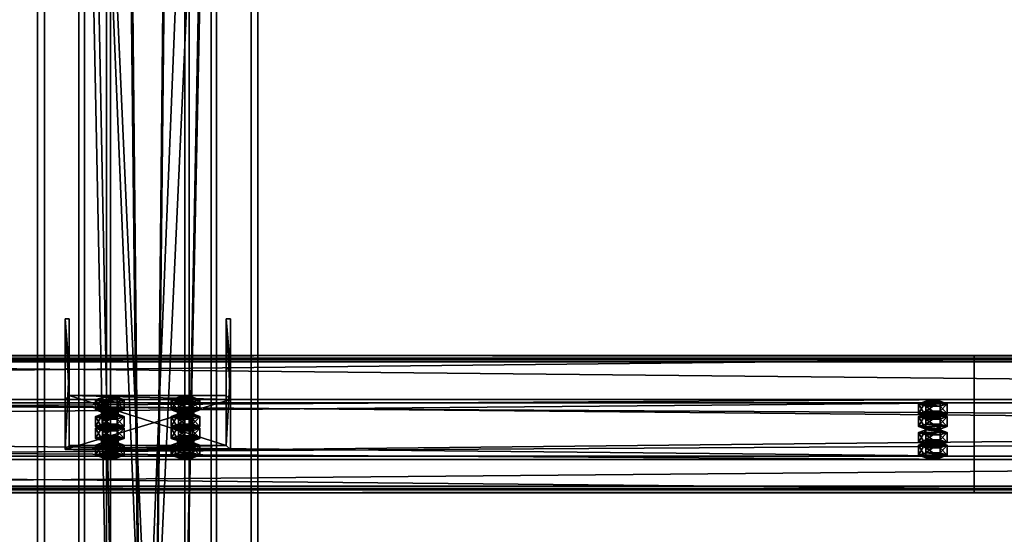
# Model space of a CAD drawing. Header units: millimetres. Extents: x -333 to 67333, y -930 to 39730.
# Tile 98 of 256: x 11007 to 11722, y 5491 to 5865. Entities that reach past the tile are written whole.
import ezdxf

# ---------------------------------------------------------------- set-up
doc = ezdxf.new("R2010")
doc.units = ezdxf.units.MM
for name, color, linetype in [('13', 7, 'Continuous'), ('5', 7, 'Continuous'), ('6', 7, 'Continuous'), ('7', 7, 'Continuous'), ('8', 7, 'Continuous'), ('95', 7, 'Continuous')]:
    doc.layers.add(name, color=color, linetype=linetype)

msp = doc.modelspace()

# ---------------------------------------------------------------- meshes
at = {"layer": '13', "color": 30}
mesh = msp.add_polyface(dxfattribs=at)
corners = [(11700.01, 5617.73, 4626.35), (11700.01, 5545.34, 4610.96), (4900.01, 5545.34, 4610.96), (4900.01, 5617.73, 4626.35), (11700.01, 5586.51, 4417.29), (4900.01, 5586.51, 4417.29), (11700.01, 5525.86, 4404.4), (4900.01, 5525.86, 4404.4), (11700.01, 5523.16, 4417.12), (4900.01, 5523.16, 4417.12), (11700.01, 5521.21, 4416.7), (4900.01, 5521.21, 4416.7), (11700.01, 5524.32, 4402.03), (4900.01, 5524.32, 4402.03), (11700.01, 5588.88, 4415.75), (4900.01, 5588.88, 4415.75), (11700.01, 5547.72, 4609.42), (4900.01, 5547.72, 4609.42), (11700.01, 5616.19, 4623.98), (4900.01, 5616.19, 4623.98), (11700.01, 5618.89, 4611.26), (4900.01, 5618.89, 4611.26), (11700.01, 5620.85, 4611.68), (4900.01, 5620.85, 4611.68)]
mesh.append_faces([[corners[k] for k in face] for face in [(0, 2, 3, 3), (1, 5, 2, 2), (4, 7, 5, 5), (6, 9, 7, 7), (8, 11, 9, 9), (10, 13, 11, 11), (12, 15, 13, 13), (14, 17, 15, 15), (16, 19, 17, 17), (18, 21, 19, 19), (20, 23, 21, 21), (22, 3, 23, 23), (8, 12, 10, 10), (20, 0, 22, 22), (11, 7, 9, 9)]], dxfattribs={"vtx0": -1, "color": 30})
mesh.append_faces([[corners[k] for k in face] for face in [(12, 6, 14, 14), (14, 1, 16, 16), (16, 0, 18, 18), (18, 0, 20, 20), (3, 19, 23, 23), (19, 2, 17, 17), (17, 2, 15, 15), (15, 5, 13, 13)]], dxfattribs={"vtx0": -1, "vtx1": -1, "color": 30})
mesh.append_faces([[corners[k] for k in face] for face in [(12, 8, 6, 6), (14, 6, 4, 4), (14, 4, 1, 1), (16, 1, 0, 0), (7, 11, 13, 13), (19, 3, 2, 2), (15, 2, 5, 5), (13, 5, 7, 7)]], dxfattribs={"vtx0": -1, "vtx2": -1, "vtx3": -1, "color": 30})
mesh.append_faces([[corners[k] for k in face] for face in [(21, 23, 19, 19)]], dxfattribs={"vtx1": -1, "color": 30})
mesh.append_faces([[corners[k] for k in face] for face in [(0, 1, 2, 2), (1, 4, 5, 5), (4, 6, 7, 7), (6, 8, 9, 9), (8, 10, 11, 11), (10, 12, 13, 13), (12, 14, 15, 15), (14, 16, 17, 17), (16, 18, 19, 19), (18, 20, 21, 21), (20, 22, 23, 23), (22, 0, 3, 3)]], dxfattribs={"vtx2": -1, "vtx3": -1, "color": 30})
mesh = msp.add_polyface(dxfattribs=at)
corners = [(17300.01, 5617.73, 4626.35), (17300.01, 5545.34, 4610.96), (10500.01, 5545.34, 4610.96), (10500.01, 5617.73, 4626.35), (17300.01, 5586.51, 4417.29), (10500.01, 5586.51, 4417.29), (17300.01, 5525.86, 4404.4), (10500.01, 5525.86, 4404.4), (17300.01, 5523.16, 4417.12), (10500.01, 5523.16, 4417.12), (17300.01, 5521.21, 4416.7), (10500.01, 5521.21, 4416.7), (17300.01, 5524.32, 4402.03), (10500.01, 5524.32, 4402.03), (17300.01, 5588.88, 4415.75), (10500.01, 5588.88, 4415.75), (17300.01, 5547.72, 4609.42), (10500.01, 5547.72, 4609.42), (17300.01, 5616.19, 4623.98), (10500.01, 5616.19, 4623.98), (17300.01, 5618.89, 4611.26), (10500.01, 5618.89, 4611.26), (17300.01, 5620.85, 4611.68), (10500.01, 5620.85, 4611.68)]
mesh.append_faces([[corners[k] for k in face] for face in [(0, 2, 3, 3), (1, 5, 2, 2), (4, 7, 5, 5), (6, 9, 7, 7), (8, 11, 9, 9), (10, 13, 11, 11), (12, 15, 13, 13), (14, 17, 15, 15), (16, 19, 17, 17), (18, 21, 19, 19), (20, 23, 21, 21), (22, 3, 23, 23), (8, 12, 10, 10), (20, 0, 22, 22), (11, 7, 9, 9)]], dxfattribs={"vtx0": -1, "color": 30})
mesh.append_faces([[corners[k] for k in face] for face in [(12, 6, 14, 14), (14, 1, 16, 16), (16, 0, 18, 18), (18, 0, 20, 20), (3, 19, 23, 23), (19, 2, 17, 17), (17, 2, 15, 15), (15, 5, 13, 13)]], dxfattribs={"vtx0": -1, "vtx1": -1, "color": 30})
mesh.append_faces([[corners[k] for k in face] for face in [(12, 8, 6, 6), (14, 6, 4, 4), (14, 4, 1, 1), (16, 1, 0, 0), (7, 11, 13, 13), (19, 3, 2, 2), (15, 2, 5, 5), (13, 5, 7, 7)]], dxfattribs={"vtx0": -1, "vtx2": -1, "vtx3": -1, "color": 30})
mesh.append_faces([[corners[k] for k in face] for face in [(21, 23, 19, 19)]], dxfattribs={"vtx1": -1, "color": 30})
mesh.append_faces([[corners[k] for k in face] for face in [(0, 1, 2, 2), (1, 4, 5, 5), (4, 6, 7, 7), (6, 8, 9, 9), (8, 10, 11, 11), (10, 12, 13, 13), (12, 14, 15, 15), (14, 16, 17, 17), (16, 18, 19, 19), (18, 20, 21, 21), (20, 22, 23, 23), (22, 0, 3, 3)]], dxfattribs={"vtx2": -1, "vtx3": -1, "color": 30})
at = {"layer": '5', "color": 131}
mesh = msp.add_polyface(dxfattribs=at)
corners = [(11146, 185.3, 2984), (11054, 185.3, 2984), (11054, 9385, 2984), (11146, 9385, 2984), (11054, 185.3, 3076), (11054, 9385, 3076), (11146, 185.3, 3076), (11146, 9385, 3076), (11150, 185.3, 2980), (11150, 185.3, 3080), (11150, 9385, 3080), (11150, 9385, 2980), (11050, 185.3, 3080), (11050, 9385, 3080), (11050, 185.3, 2980), (11050, 9385, 2980)]
mesh.append_faces([[corners[k] for k in face] for face in [(0, 2, 3, 3), (1, 5, 2, 2), (4, 7, 5, 5), (6, 3, 7, 7), (8, 10, 11, 11), (9, 13, 10, 10), (12, 15, 13, 13), (14, 11, 15, 15)]], dxfattribs={"vtx0": -1, "color": 131})
mesh.append_faces([[corners[k] for k in face] for face in [(9, 6, 12, 12), (6, 8, 0, 0), (0, 8, 1, 1), (12, 4, 14, 14), (4, 12, 6, 6), (14, 1, 8, 8), (11, 3, 15, 15), (3, 10, 7, 7), (7, 10, 5, 5), (15, 2, 13, 13), (2, 15, 3, 3), (13, 5, 10, 10)]], dxfattribs={"vtx0": -1, "vtx1": -1, "color": 131})
mesh.append_faces([[corners[k] for k in face] for face in [(6, 9, 8, 8), (14, 4, 1, 1), (3, 11, 10, 10), (13, 2, 5, 5)]], dxfattribs={"vtx0": -1, "vtx2": -1, "vtx3": -1, "color": 131})
mesh.append_faces([[corners[k] for k in face] for face in [(0, 1, 2, 2), (1, 4, 5, 5), (4, 6, 7, 7), (6, 0, 3, 3), (8, 9, 10, 10), (9, 12, 13, 13), (12, 14, 15, 15), (14, 8, 11, 11)]], dxfattribs={"vtx2": -1, "vtx3": -1, "color": 131})
at = {"layer": '6', "color": 2}
mesh = msp.add_polyface(dxfattribs=at)
corners = [(11025, 7914.78, 4751.68), (11175, 7914.78, 4751.68), (11175, 175.3, 3106.65), (11025, 175.3, 3106.65), (11175, 7883.59, 4898.4), (11175, 25.3, 3228.12), (11025, 7883.59, 4898.4), (11025, 25.3, 3228.12), (11020, 7915.82, 4746.79), (11020, 7882.55, 4903.29), (11020, 20.3, 3232.17), (11020, 180.3, 3102.61), (11180, 7882.55, 4903.29), (11180, 20.3, 3232.17), (11180, 7915.82, 4746.79), (11180, 180.3, 3102.61)]
mesh.append_faces([[corners[k] for k in face] for face in [(0, 2, 3, 3), (1, 5, 2, 2), (4, 7, 5, 5), (6, 3, 7, 7), (8, 10, 11, 11), (9, 13, 10, 10), (12, 15, 13, 13), (14, 11, 15, 15)]], dxfattribs={"vtx0": -1, "color": 2})
mesh.append_faces([[corners[k] for k in face] for face in [(9, 6, 12, 12), (6, 8, 0, 0), (0, 8, 1, 1), (12, 4, 14, 14), (4, 12, 6, 6), (14, 1, 8, 8), (11, 3, 15, 15), (3, 10, 7, 7), (7, 10, 5, 5), (15, 2, 13, 13), (2, 15, 3, 3), (13, 5, 10, 10)]], dxfattribs={"vtx0": -1, "vtx1": -1, "color": 2})
mesh.append_faces([[corners[k] for k in face] for face in [(6, 9, 8, 8), (14, 4, 1, 1), (3, 11, 10, 10), (13, 2, 5, 5)]], dxfattribs={"vtx0": -1, "vtx2": -1, "vtx3": -1, "color": 2})
mesh.append_faces([[corners[k] for k in face] for face in [(0, 1, 2, 2), (1, 4, 5, 5), (4, 6, 7, 7), (6, 0, 3, 3), (8, 9, 10, 10), (9, 12, 13, 13), (12, 14, 15, 15), (14, 8, 11, 11)]], dxfattribs={"vtx2": -1, "vtx3": -1, "color": 2})
at = {"layer": '7', "color": 6}
mesh = msp.add_polyface(dxfattribs=at)
corners = [(11040.01, 5552.5, 4586.93), (11160.01, 5552.5, 4586.93), (11160.01, 5588.88, 4415.75), (11040.01, 5588.88, 4415.75), (11160.01, 5611.19, 4599.4), (11160.01, 5647.57, 4428.22), (11157.01, 5611.19, 4599.4), (11157.01, 5647.57, 4428.22), (11157.01, 5555.43, 4587.55), (11157.01, 5591.82, 4416.37), (11043.01, 5555.43, 4587.55), (11043.01, 5591.82, 4416.37), (11043.01, 5611.19, 4599.4), (11043.01, 5647.57, 4428.22), (11040.01, 5611.19, 4599.4), (11040.01, 5647.57, 4428.22)]
mesh.append_faces([[corners[k] for k in face] for face in [(0, 2, 3, 3), (1, 5, 2, 2), (4, 7, 5, 5), (6, 9, 7, 7), (8, 11, 9, 9), (10, 13, 11, 11), (12, 15, 13, 13), (14, 3, 15, 15), (12, 0, 14, 14), (7, 2, 5, 5)]], dxfattribs={"vtx0": -1, "color": 6})
mesh.append_faces([[corners[k] for k in face] for face in [(1, 8, 4, 4), (8, 0, 10, 10), (10, 0, 12, 12), (3, 11, 15, 15), (11, 2, 9, 9), (9, 2, 7, 7)]], dxfattribs={"vtx0": -1, "vtx1": -1, "color": 6})
mesh.append_faces([[corners[k] for k in face] for face in [(8, 1, 0, 0), (11, 3, 2, 2)]], dxfattribs={"vtx0": -1, "vtx2": -1, "vtx3": -1, "color": 6})
mesh.append_faces([[corners[k] for k in face] for face in [(6, 4, 8, 8), (13, 15, 11, 11)]], dxfattribs={"vtx1": -1, "color": 6})
mesh.append_faces([[corners[k] for k in face] for face in [(0, 1, 2, 2), (1, 4, 5, 5), (4, 6, 7, 7), (6, 8, 9, 9), (8, 10, 11, 11), (10, 12, 13, 13), (12, 14, 15, 15), (14, 0, 3, 3)]], dxfattribs={"vtx2": -1, "vtx3": -1, "color": 6})
at = {"layer": '8', "color": 253}
mesh = msp.add_polyface(dxfattribs=at)
corners = [(11073, 5920.24, 3080), (11127, 5920.24, 3080), (11127, 4612.96, 4044.77), (11073, 4612.96, 4044.77), (11127, 6044.86, 3080), (11127, 4709.72, 4065.33), (11073, 6044.86, 3080), (11073, 4709.72, 4065.33), (11070, 5915.19, 3080), (11070, 6049.91, 3080), (11070, 4713.64, 4066.17), (11070, 4609.04, 4043.93), (11130, 6049.91, 3080), (11130, 4713.64, 4066.17), (11130, 5915.19, 3080), (11130, 4609.04, 4043.93)]
mesh.append_faces([[corners[k] for k in face] for face in [(0, 2, 3, 3), (1, 5, 2, 2), (4, 7, 5, 5), (6, 3, 7, 7), (8, 10, 11, 11), (9, 13, 10, 10), (12, 15, 13, 13), (14, 11, 15, 15)]], dxfattribs={"vtx0": -1, "color": 253})
mesh.append_faces([[corners[k] for k in face] for face in [(9, 6, 12, 12), (6, 8, 0, 0), (0, 8, 1, 1), (12, 4, 14, 14), (4, 12, 6, 6), (14, 1, 8, 8), (11, 3, 15, 15), (3, 10, 7, 7), (7, 10, 5, 5), (15, 2, 13, 13), (2, 15, 3, 3), (13, 5, 10, 10)]], dxfattribs={"vtx0": -1, "vtx1": -1, "color": 253})
mesh.append_faces([[corners[k] for k in face] for face in [(6, 9, 8, 8), (14, 4, 1, 1), (3, 11, 10, 10), (13, 2, 5, 5)]], dxfattribs={"vtx0": -1, "vtx2": -1, "vtx3": -1, "color": 253})
mesh.append_faces([[corners[k] for k in face] for face in [(0, 1, 2, 2), (1, 4, 5, 5), (4, 6, 7, 7), (6, 0, 3, 3), (8, 9, 10, 10), (9, 12, 13, 13), (12, 14, 15, 15), (14, 8, 11, 11)]], dxfattribs={"vtx2": -1, "vtx3": -1, "color": 253})
at = {"layer": '95', "color": 20}
mesh = msp.add_polyface(dxfattribs=at)
corners = [(11066.51, 5576.53, 4464.24), (11067.31, 5582.04, 4462.35), (11066.51, 5581.42, 4465.28), (11067.31, 5577.15, 4461.31), (11069.51, 5577.61, 4459.16), (11069.51, 5582.5, 4460.2), (11072.51, 5577.78, 4458.37), (11072.51, 5582.67, 4459.41), (11075.51, 5577.61, 4459.16), (11075.51, 5582.5, 4460.2), (11077.71, 5577.15, 4461.31), (11077.71, 5582.04, 4462.35), (11078.51, 5581.42, 4465.28), (11078.51, 5576.53, 4464.24), (11077.71, 5580.8, 4468.22), (11067.31, 5575.91, 4467.18), (11067.31, 5580.8, 4468.22), (11072.51, 5580.17, 4471.15), (11069.51, 5580.34, 4470.36), (11075.51, 5580.34, 4470.36), (11062.12, 5581.42, 4465.28), (11067.31, 5583.29, 4456.48), (11067.31, 5590.63, 4458.04), (11062.12, 5588.76, 4466.84), (11077.71, 5583.29, 4456.48), (11077.71, 5590.63, 4458.04), (11082.9, 5581.42, 4465.28), (11082.9, 5588.76, 4466.84), (11077.71, 5579.55, 4474.09), (11077.71, 5586.89, 4475.64), (11067.31, 5579.55, 4474.09), (11067.31, 5586.89, 4475.64)]
mesh.append_faces([[corners[k] for k in face] for face in [(0, 1, 2, 2), (3, 5, 1, 1), (4, 7, 5, 5), (6, 9, 7, 7), (8, 11, 9, 9), (10, 12, 11, 11), (13, 14, 12, 12), (15, 2, 16, 16), (16, 17, 18, 18), (11, 7, 9, 9), (20, 22, 23, 23), (21, 25, 22, 22), (24, 27, 25, 25), (26, 29, 27, 27), (28, 31, 29, 29), (30, 23, 31, 31), (21, 26, 24, 24), (28, 20, 30, 30), (23, 29, 31, 31), (27, 22, 25, 25)]], dxfattribs={"vtx0": -1, "color": 20})
mesh.append_faces([[corners[k] for k in face] for face in [(17, 16, 19, 19), (19, 2, 14, 14), (14, 1, 12, 12), (12, 5, 11, 11), (26, 20, 28, 28), (29, 23, 27, 27)]], dxfattribs={"vtx0": -1, "vtx1": -1, "color": 20})
mesh.append_faces([[corners[k] for k in face] for face in [(19, 16, 2, 2), (14, 2, 1, 1), (12, 1, 5, 5), (11, 5, 7, 7), (26, 21, 20, 20), (27, 23, 22, 22)]], dxfattribs={"vtx0": -1, "vtx2": -1, "vtx3": -1, "color": 20})
mesh.append_faces([[corners[k] for k in face] for face in [(3, 4, 5, 5), (4, 6, 7, 7), (6, 8, 9, 9), (8, 10, 11, 11), (20, 21, 22, 22), (21, 24, 25, 25), (24, 26, 27, 27), (26, 28, 29, 29), (28, 30, 31, 31), (30, 20, 23, 23)]], dxfattribs={"vtx2": -1, "vtx3": -1, "color": 20})
mesh = msp.add_polyface(dxfattribs=at)
corners = [(11121.51, 5576.53, 4464.24), (11122.31, 5582.04, 4462.35), (11121.51, 5581.42, 4465.28), (11122.31, 5577.15, 4461.31), (11124.51, 5577.61, 4459.16), (11124.51, 5582.5, 4460.2), (11127.51, 5577.78, 4458.37), (11127.51, 5582.67, 4459.41), (11130.51, 5577.61, 4459.16), (11130.51, 5582.5, 4460.2), (11132.71, 5577.15, 4461.31), (11132.71, 5582.04, 4462.35), (11133.51, 5581.42, 4465.28), (11133.51, 5576.53, 4464.24), (11132.71, 5580.8, 4468.22), (11122.31, 5575.91, 4467.18), (11122.31, 5580.8, 4468.22), (11127.51, 5580.17, 4471.15), (11124.51, 5580.34, 4470.36), (11130.51, 5580.34, 4470.36), (11117.12, 5581.42, 4465.28), (11122.31, 5583.29, 4456.48), (11122.31, 5590.63, 4458.04), (11117.12, 5588.76, 4466.84), (11132.71, 5583.29, 4456.48), (11132.71, 5590.63, 4458.04), (11137.9, 5581.42, 4465.28), (11137.9, 5588.76, 4466.84), (11132.71, 5579.55, 4474.09), (11132.71, 5586.89, 4475.64), (11122.31, 5579.55, 4474.09), (11122.31, 5586.89, 4475.64)]
mesh.append_faces([[corners[k] for k in face] for face in [(0, 1, 2, 2), (3, 5, 1, 1), (4, 7, 5, 5), (6, 9, 7, 7), (8, 11, 9, 9), (10, 12, 11, 11), (13, 14, 12, 12), (15, 2, 16, 16), (16, 17, 18, 18), (11, 7, 9, 9), (20, 22, 23, 23), (21, 25, 22, 22), (24, 27, 25, 25), (26, 29, 27, 27), (28, 31, 29, 29), (30, 23, 31, 31), (21, 26, 24, 24), (28, 20, 30, 30), (23, 29, 31, 31), (27, 22, 25, 25)]], dxfattribs={"vtx0": -1, "color": 20})
mesh.append_faces([[corners[k] for k in face] for face in [(17, 16, 19, 19), (19, 2, 14, 14), (14, 1, 12, 12), (12, 5, 11, 11), (26, 20, 28, 28), (29, 23, 27, 27)]], dxfattribs={"vtx0": -1, "vtx1": -1, "color": 20})
mesh.append_faces([[corners[k] for k in face] for face in [(19, 16, 2, 2), (14, 2, 1, 1), (12, 1, 5, 5), (11, 5, 7, 7), (26, 21, 20, 20), (27, 23, 22, 22)]], dxfattribs={"vtx0": -1, "vtx2": -1, "vtx3": -1, "color": 20})
mesh.append_faces([[corners[k] for k in face] for face in [(3, 4, 5, 5), (4, 6, 7, 7), (6, 8, 9, 9), (8, 10, 11, 11), (20, 21, 22, 22), (21, 24, 25, 25), (24, 26, 27, 27), (26, 28, 29, 29), (28, 30, 31, 31), (30, 20, 23, 23)]], dxfattribs={"vtx2": -1, "vtx3": -1, "color": 20})
mesh = msp.add_polyface(dxfattribs=at)
corners = [(11664.01, 5555.74, 4562.06), (11664.81, 5556.36, 4559.12), (11664.81, 5558.32, 4559.54), (11664.01, 5557.7, 4562.47), (11667.01, 5556.82, 4556.97), (11667.01, 5558.78, 4557.39), (11670.01, 5556.99, 4556.19), (11670.01, 5558.94, 4556.6), (11673.01, 5556.82, 4556.97), (11673.01, 5558.78, 4557.39), (11675.21, 5556.36, 4559.12), (11675.21, 5558.32, 4559.54), (11676.01, 5555.74, 4562.06), (11676.01, 5557.7, 4562.47), (11675.21, 5555.12, 4564.99), (11675.21, 5557.07, 4565.41), (11673.01, 5554.66, 4567.14), (11673.01, 5556.62, 4567.56), (11670.01, 5554.49, 4567.93), (11670.01, 5556.45, 4568.34), (11667.01, 5554.66, 4567.14), (11667.01, 5556.62, 4567.56), (11664.81, 5555.12, 4564.99), (11664.81, 5557.07, 4565.41), (11659.62, 5557.7, 4562.47), (11664.81, 5559.57, 4553.67), (11664.81, 5566.9, 4555.23), (11659.62, 5565.03, 4564.03), (11675.21, 5559.57, 4553.67), (11675.21, 5566.9, 4555.23), (11680.4, 5557.7, 4562.47), (11680.4, 5565.03, 4564.03), (11675.21, 5555.82, 4571.28), (11675.21, 5563.16, 4572.84), (11664.81, 5555.82, 4571.28), (11664.81, 5563.16, 4572.84), (11659.62, 5548.4, 4560.5), (11664.81, 5550.27, 4551.69), (11664.81, 5557.61, 4553.25), (11659.62, 5555.74, 4562.06), (11675.21, 5550.27, 4551.69), (11675.21, 5557.61, 4553.25), (11680.4, 5548.4, 4560.5), (11680.4, 5555.74, 4562.06), (11675.21, 5546.53, 4569.3), (11675.21, 5553.87, 4570.86), (11664.81, 5546.53, 4569.3), (11664.81, 5553.87, 4570.86), (11664.01, 5576.53, 4464.24), (11664.81, 5577.15, 4461.31), (11664.81, 5579.11, 4461.72), (11664.01, 5578.49, 4464.66), (11667.01, 5577.61, 4459.16), (11667.01, 5579.57, 4459.58), (11670.01, 5577.78, 4458.37), (11670.01, 5579.73, 4458.79), (11673.01, 5577.61, 4459.16), (11673.01, 5579.57, 4459.58), (11675.21, 5577.15, 4461.31), (11675.21, 5579.11, 4461.72), (11676.01, 5576.53, 4464.24), (11676.01, 5578.49, 4464.66), (11675.21, 5575.91, 4467.18), (11675.21, 5577.86, 4467.59), (11673.01, 5575.45, 4469.33), (11673.01, 5577.41, 4469.74), (11670.01, 5575.28, 4470.11), (11670.01, 5577.24, 4470.53), (11667.01, 5575.45, 4469.33), (11667.01, 5577.41, 4469.74), (11664.81, 5575.91, 4467.18), (11664.81, 5577.86, 4467.59), (11659.62, 5578.49, 4464.66), (11664.81, 5580.36, 4455.85), (11664.81, 5587.69, 4457.41), (11659.62, 5585.82, 4466.22), (11675.21, 5580.36, 4455.85), (11675.21, 5587.69, 4457.41), (11680.4, 5578.49, 4464.66), (11680.4, 5585.82, 4466.22), (11675.21, 5576.62, 4473.46), (11675.21, 5583.95, 4475.02), (11664.81, 5576.62, 4473.46), (11664.81, 5583.95, 4475.02), (11659.62, 5569.19, 4462.68), (11664.81, 5571.07, 4453.88), (11664.81, 5578.4, 4455.44), (11659.62, 5576.53, 4464.24), (11675.21, 5571.07, 4453.88), (11675.21, 5578.4, 4455.44), (11680.4, 5569.19, 4462.68), (11680.4, 5576.53, 4464.24), (11675.21, 5567.32, 4471.49), (11675.21, 5574.66, 4473.05), (11664.81, 5567.32, 4471.49), (11664.81, 5574.66, 4473.05)]
mesh.append_faces([[corners[k] for k in face] for face in [(0, 2, 3, 3), (1, 5, 2, 2), (4, 7, 5, 5), (6, 9, 7, 7), (8, 11, 9, 9), (10, 13, 11, 11), (12, 15, 13, 13), (14, 17, 15, 15), (16, 19, 17, 17), (18, 21, 19, 19), (20, 23, 21, 21), (22, 3, 23, 23), (6, 10, 8, 8), (18, 22, 20, 20), (23, 19, 21, 21), (11, 7, 9, 9), (24, 26, 27, 27), (25, 29, 26, 26), (28, 31, 29, 29), (30, 33, 31, 31), (32, 35, 33, 33), (34, 27, 35, 35), (25, 30, 28, 28), (32, 24, 34, 34), (27, 33, 35, 35), (31, 26, 29, 29), (36, 38, 39, 39), (37, 41, 38, 38), (40, 43, 41, 41), (42, 45, 43, 43), (44, 47, 45, 45), (46, 39, 47, 47), (37, 42, 40, 40), (44, 36, 46, 46), (39, 45, 47, 47), (43, 38, 41, 41), (48, 50, 51, 51), (49, 53, 50, 50), (52, 55, 53, 53), (54, 57, 55, 55), (56, 59, 57, 57), (58, 61, 59, 59), (60, 63, 61, 61), (62, 65, 63, 63), (64, 67, 65, 65), (66, 69, 67, 67), (68, 71, 69, 69), (70, 51, 71, 71), (54, 58, 56, 56), (66, 70, 68, 68), (71, 67, 69, 69), (59, 55, 57, 57), (72, 74, 75, 75), (73, 77, 74, 74), (76, 79, 77, 77), (78, 81, 79, 79), (80, 83, 81, 81), (82, 75, 83, 83), (73, 78, 76, 76), (80, 72, 82, 82), (75, 81, 83, 83), (79, 74, 77, 77), (84, 86, 87, 87), (85, 89, 86, 86), (88, 91, 89, 89), (90, 93, 91, 91), (92, 95, 93, 93), (94, 87, 95, 95), (85, 90, 88, 88), (92, 84, 94, 94), (87, 93, 95, 95), (91, 86, 89, 89)]], dxfattribs={"vtx0": -1, "color": 20})
mesh.append_faces([[corners[k] for k in face] for face in [(10, 1, 12, 12), (12, 1, 14, 14), (14, 0, 16, 16), (16, 22, 18, 18), (19, 23, 17, 17), (17, 3, 15, 15), (15, 2, 13, 13), (13, 5, 11, 11), (30, 24, 32, 32), (33, 27, 31, 31), (42, 36, 44, 44), (45, 39, 43, 43), (58, 49, 60, 60), (60, 49, 62, 62), (62, 48, 64, 64), (64, 70, 66, 66), (67, 71, 65, 65), (65, 51, 63, 63), (63, 50, 61, 61), (61, 53, 59, 59), (78, 72, 80, 80), (81, 75, 79, 79), (90, 84, 92, 92), (93, 87, 91, 91)]], dxfattribs={"vtx0": -1, "vtx1": -1, "color": 20})
mesh.append_faces([[corners[k] for k in face] for face in [(10, 6, 4, 4), (10, 4, 1, 1), (14, 1, 0, 0), (16, 0, 22, 22), (17, 23, 3, 3), (15, 3, 2, 2), (13, 2, 5, 5), (11, 5, 7, 7), (30, 25, 24, 24), (31, 27, 26, 26), (42, 37, 36, 36), (43, 39, 38, 38), (58, 54, 52, 52), (58, 52, 49, 49), (62, 49, 48, 48), (64, 48, 70, 70), (65, 71, 51, 51), (63, 51, 50, 50), (61, 50, 53, 53), (59, 53, 55, 55), (78, 73, 72, 72), (79, 75, 74, 74), (90, 85, 84, 84), (91, 87, 86, 86)]], dxfattribs={"vtx0": -1, "vtx2": -1, "vtx3": -1, "color": 20})
mesh.append_faces([[corners[k] for k in face] for face in [(0, 1, 2, 2), (1, 4, 5, 5), (4, 6, 7, 7), (6, 8, 9, 9), (8, 10, 11, 11), (10, 12, 13, 13), (12, 14, 15, 15), (14, 16, 17, 17), (16, 18, 19, 19), (18, 20, 21, 21), (20, 22, 23, 23), (22, 0, 3, 3), (24, 25, 26, 26), (25, 28, 29, 29), (28, 30, 31, 31), (30, 32, 33, 33), (32, 34, 35, 35), (34, 24, 27, 27), (36, 37, 38, 38), (37, 40, 41, 41), (40, 42, 43, 43), (42, 44, 45, 45), (44, 46, 47, 47), (46, 36, 39, 39), (48, 49, 50, 50), (49, 52, 53, 53), (52, 54, 55, 55), (54, 56, 57, 57), (56, 58, 59, 59), (58, 60, 61, 61), (60, 62, 63, 63), (62, 64, 65, 65), (64, 66, 67, 67), (66, 68, 69, 69), (68, 70, 71, 71), (70, 48, 51, 51), (72, 73, 74, 74), (73, 76, 77, 77), (76, 78, 79, 79), (78, 80, 81, 81), (80, 82, 83, 83), (82, 72, 75, 75), (84, 85, 86, 86), (85, 88, 89, 89), (88, 90, 91, 91), (90, 92, 93, 93), (92, 94, 95, 95), (94, 84, 87, 87)]], dxfattribs={"vtx2": -1, "vtx3": -1, "color": 20})
mesh = msp.add_polyface(dxfattribs=at)
corners = [(11082.9, 5567.97, 4564.66), (11062.12, 5567.97, 4564.66), (11067.31, 5569.84, 4555.85), (11077.71, 5569.84, 4555.85), (11066.51, 5576.53, 4464.24), (11067.31, 5577.15, 4461.31), (11067.31, 5582.04, 4462.35), (11077.71, 5577.15, 4461.31), (11078.51, 5576.53, 4464.24), (11078.51, 5581.42, 4465.28), (11077.71, 5575.91, 4467.18), (11077.71, 5580.8, 4468.22), (11075.51, 5575.45, 4469.33), (11075.51, 5580.34, 4470.36), (11072.51, 5575.28, 4470.11), (11072.51, 5580.17, 4471.15), (11069.51, 5575.45, 4469.33), (11069.51, 5580.34, 4470.36), (11067.31, 5575.91, 4467.18), (11067.31, 5580.8, 4468.22), (11066.51, 5581.42, 4465.28), (11069.51, 5577.61, 4459.16), (11075.51, 5577.61, 4459.16), (11072.51, 5577.78, 4458.37), (11062.12, 5569.19, 4462.68), (11067.31, 5571.07, 4453.88), (11067.31, 5578.4, 4455.44), (11062.12, 5576.53, 4464.24), (11077.71, 5571.07, 4453.88), (11077.71, 5578.4, 4455.44), (11082.9, 5569.19, 4462.68), (11082.9, 5576.53, 4464.24), (11077.71, 5567.32, 4471.49), (11077.71, 5574.66, 4473.05), (11067.31, 5567.32, 4471.49), (11067.31, 5574.66, 4473.05)]
mesh.append_faces([[corners[k] for k in face] for face in [(0, 2, 3, 3), (10, 13, 11, 11), (12, 15, 13, 13), (14, 17, 15, 15), (16, 19, 17, 17), (21, 22, 23, 23), (14, 18, 16, 16), (24, 26, 27, 27), (25, 29, 26, 26), (28, 31, 29, 29), (30, 33, 31, 31), (32, 35, 33, 33), (34, 27, 35, 35), (25, 30, 28, 28), (27, 33, 35, 35), (31, 26, 29, 29)]], dxfattribs={"vtx0": -1, "color": 20})
mesh.append_faces([[corners[k] for k in face] for face in [(22, 21, 7, 7), (7, 21, 8, 8), (8, 5, 10, 10), (10, 4, 12, 12), (12, 18, 14, 14), (33, 27, 31, 31)]], dxfattribs={"vtx0": -1, "vtx1": -1, "color": 20})
mesh.append_faces([[corners[k] for k in face] for face in [(0, 1, 2, 2), (8, 21, 5, 5), (10, 5, 4, 4), (12, 4, 18, 18), (30, 25, 24, 24), (31, 27, 26, 26)]], dxfattribs={"vtx0": -1, "vtx2": -1, "vtx3": -1, "color": 20})
mesh.append_faces([[corners[k] for k in face] for face in [(4, 5, 6, 6), (7, 8, 9, 9), (8, 10, 11, 11), (10, 12, 13, 13), (12, 14, 15, 15), (14, 16, 17, 17), (16, 18, 19, 19), (18, 4, 20, 20), (24, 25, 26, 26), (25, 28, 29, 29), (28, 30, 31, 31), (30, 32, 33, 33), (32, 34, 35, 35), (34, 24, 27, 27)]], dxfattribs={"vtx2": -1, "vtx3": -1, "color": 20})
mesh = msp.add_polyface(dxfattribs=at)
corners = [(11137.9, 5567.97, 4564.66), (11117.12, 5567.97, 4564.66), (11122.31, 5569.84, 4555.85), (11132.71, 5569.84, 4555.85), (11121.51, 5576.53, 4464.24), (11122.31, 5577.15, 4461.31), (11122.31, 5582.04, 4462.35), (11132.71, 5577.15, 4461.31), (11133.51, 5576.53, 4464.24), (11133.51, 5581.42, 4465.28), (11132.71, 5575.91, 4467.18), (11132.71, 5580.8, 4468.22), (11130.51, 5575.45, 4469.33), (11130.51, 5580.34, 4470.36), (11127.51, 5575.28, 4470.11), (11127.51, 5580.17, 4471.15), (11124.51, 5575.45, 4469.33), (11124.51, 5580.34, 4470.36), (11122.31, 5575.91, 4467.18), (11122.31, 5580.8, 4468.22), (11121.51, 5581.42, 4465.28), (11124.51, 5577.61, 4459.16), (11130.51, 5577.61, 4459.16), (11127.51, 5577.78, 4458.37), (11117.12, 5569.19, 4462.68), (11122.31, 5571.07, 4453.88), (11122.31, 5578.4, 4455.44), (11117.12, 5576.53, 4464.24), (11132.71, 5571.07, 4453.88), (11132.71, 5578.4, 4455.44), (11137.9, 5569.19, 4462.68), (11137.9, 5576.53, 4464.24), (11132.71, 5567.32, 4471.49), (11132.71, 5574.66, 4473.05), (11122.31, 5567.32, 4471.49), (11122.31, 5574.66, 4473.05)]
mesh.append_faces([[corners[k] for k in face] for face in [(0, 2, 3, 3), (10, 13, 11, 11), (12, 15, 13, 13), (14, 17, 15, 15), (16, 19, 17, 17), (21, 22, 23, 23), (12, 16, 14, 14), (24, 26, 27, 27), (25, 29, 26, 26), (28, 31, 29, 29), (30, 33, 31, 31), (32, 35, 33, 33), (34, 27, 35, 35), (25, 30, 28, 28), (27, 33, 35, 35), (31, 26, 29, 29)]], dxfattribs={"vtx0": -1, "color": 20})
mesh.append_faces([[corners[k] for k in face] for face in [(22, 21, 7, 7), (7, 21, 8, 8), (8, 5, 10, 10), (10, 4, 12, 12), (33, 27, 31, 31)]], dxfattribs={"vtx0": -1, "vtx1": -1, "color": 20})
mesh.append_faces([[corners[k] for k in face] for face in [(0, 1, 2, 2), (8, 21, 5, 5), (10, 5, 4, 4), (12, 4, 18, 18), (12, 18, 16, 16), (30, 25, 24, 24), (31, 27, 26, 26)]], dxfattribs={"vtx0": -1, "vtx2": -1, "vtx3": -1, "color": 20})
mesh.append_faces([[corners[k] for k in face] for face in [(4, 5, 6, 6), (7, 8, 9, 9), (8, 10, 11, 11), (10, 12, 13, 13), (12, 14, 15, 15), (14, 16, 17, 17), (16, 18, 19, 19), (18, 4, 20, 20), (24, 25, 26, 26), (25, 28, 29, 29), (28, 30, 31, 31), (30, 32, 33, 33), (32, 34, 35, 35), (34, 24, 27, 27)]], dxfattribs={"vtx2": -1, "vtx3": -1, "color": 20})
mesh = msp.add_polyface(dxfattribs=at)
corners = [(11066.51, 5555.74, 4562.06), (11067.31, 5561.25, 4560.16), (11066.51, 5560.63, 4563.1), (11067.31, 5556.36, 4559.12), (11069.51, 5556.82, 4556.97), (11069.51, 5561.71, 4558.01), (11072.51, 5556.99, 4556.19), (11072.51, 5561.88, 4557.23), (11075.51, 5556.82, 4556.97), (11075.51, 5561.71, 4558.01), (11077.71, 5556.36, 4559.12), (11077.71, 5561.25, 4560.16), (11078.51, 5560.63, 4563.1), (11078.51, 5555.74, 4562.06), (11077.71, 5560.01, 4566.03), (11067.31, 5555.12, 4564.99), (11067.31, 5560.01, 4566.03), (11072.51, 5559.38, 4568.97), (11069.51, 5559.55, 4568.18), (11075.51, 5559.55, 4568.18), (11062.12, 5560.63, 4563.1), (11067.31, 5562.5, 4554.29), (11067.31, 5569.84, 4555.85), (11062.12, 5567.97, 4564.66), (11077.71, 5562.5, 4554.29), (11077.71, 5569.84, 4555.85), (11082.9, 5560.63, 4563.1), (11082.9, 5567.97, 4564.66), (11077.71, 5558.76, 4571.9), (11077.71, 5566.1, 4573.46), (11067.31, 5558.76, 4571.9), (11067.31, 5566.1, 4573.46), (11082.9, 5569.19, 4462.68), (11062.12, 5569.19, 4462.68), (11077.71, 5567.32, 4471.49), (11067.31, 5567.32, 4471.49)]
mesh.append_faces([[corners[k] for k in face] for face in [(0, 1, 2, 2), (3, 5, 1, 1), (4, 7, 5, 5), (6, 9, 7, 7), (8, 11, 9, 9), (10, 12, 11, 11), (13, 14, 12, 12), (15, 2, 16, 16), (16, 17, 18, 18), (11, 7, 9, 9), (20, 22, 23, 23), (21, 25, 22, 22), (24, 27, 25, 25), (26, 29, 27, 27), (28, 31, 29, 29), (30, 23, 31, 31), (21, 26, 24, 24), (28, 20, 30, 30), (23, 29, 31, 31), (34, 33, 35, 35)]], dxfattribs={"vtx0": -1, "color": 20})
mesh.append_faces([[corners[k] for k in face] for face in [(17, 16, 19, 19), (19, 2, 14, 14), (14, 1, 12, 12), (12, 5, 11, 11), (26, 20, 28, 28), (29, 23, 27, 27), (32, 33, 34, 34)]], dxfattribs={"vtx0": -1, "vtx1": -1, "color": 20})
mesh.append_faces([[corners[k] for k in face] for face in [(19, 16, 2, 2), (14, 2, 1, 1), (12, 1, 5, 5), (11, 5, 7, 7), (26, 21, 20, 20)]], dxfattribs={"vtx0": -1, "vtx2": -1, "vtx3": -1, "color": 20})
mesh.append_faces([[corners[k] for k in face] for face in [(3, 4, 5, 5), (4, 6, 7, 7), (6, 8, 9, 9), (8, 10, 11, 11), (20, 21, 22, 22), (21, 24, 25, 25), (24, 26, 27, 27), (26, 28, 29, 29), (28, 30, 31, 31), (30, 20, 23, 23)]], dxfattribs={"vtx2": -1, "vtx3": -1, "color": 20})
mesh = msp.add_polyface(dxfattribs=at)
corners = [(11121.51, 5555.74, 4562.06), (11122.31, 5561.25, 4560.16), (11121.51, 5560.63, 4563.1), (11122.31, 5556.36, 4559.12), (11124.51, 5556.82, 4556.97), (11124.51, 5561.71, 4558.01), (11127.51, 5556.99, 4556.19), (11127.51, 5561.88, 4557.23), (11130.51, 5556.82, 4556.97), (11130.51, 5561.71, 4558.01), (11132.71, 5556.36, 4559.12), (11132.71, 5561.25, 4560.16), (11133.51, 5560.63, 4563.1), (11133.51, 5555.74, 4562.06), (11132.71, 5560.01, 4566.03), (11122.31, 5555.12, 4564.99), (11122.31, 5560.01, 4566.03), (11127.51, 5559.38, 4568.97), (11124.51, 5559.55, 4568.18), (11130.51, 5559.55, 4568.18), (11117.12, 5560.63, 4563.1), (11122.31, 5562.5, 4554.29), (11122.31, 5569.84, 4555.85), (11117.12, 5567.97, 4564.66), (11132.71, 5562.5, 4554.29), (11132.71, 5569.84, 4555.85), (11137.9, 5560.63, 4563.1), (11137.9, 5567.97, 4564.66), (11132.71, 5558.76, 4571.9), (11132.71, 5566.1, 4573.46), (11122.31, 5558.76, 4571.9), (11122.31, 5566.1, 4573.46), (11137.9, 5569.19, 4462.68), (11117.12, 5569.19, 4462.68), (11132.71, 5567.32, 4471.49), (11122.31, 5567.32, 4471.49)]
mesh.append_faces([[corners[k] for k in face] for face in [(0, 1, 2, 2), (3, 5, 1, 1), (4, 7, 5, 5), (6, 9, 7, 7), (8, 11, 9, 9), (10, 12, 11, 11), (13, 14, 12, 12), (15, 2, 16, 16), (16, 17, 18, 18), (11, 7, 9, 9), (20, 22, 23, 23), (21, 25, 22, 22), (24, 27, 25, 25), (26, 29, 27, 27), (28, 31, 29, 29), (30, 23, 31, 31), (21, 26, 24, 24), (28, 20, 30, 30), (23, 29, 31, 31), (34, 33, 35, 35)]], dxfattribs={"vtx0": -1, "color": 20})
mesh.append_faces([[corners[k] for k in face] for face in [(17, 16, 19, 19), (19, 2, 14, 14), (14, 1, 12, 12), (12, 5, 11, 11), (26, 20, 28, 28), (29, 23, 27, 27), (32, 33, 34, 34)]], dxfattribs={"vtx0": -1, "vtx1": -1, "color": 20})
mesh.append_faces([[corners[k] for k in face] for face in [(19, 16, 2, 2), (14, 2, 1, 1), (12, 1, 5, 5), (11, 5, 7, 7), (26, 21, 20, 20)]], dxfattribs={"vtx0": -1, "vtx2": -1, "vtx3": -1, "color": 20})
mesh.append_faces([[corners[k] for k in face] for face in [(3, 4, 5, 5), (4, 6, 7, 7), (6, 8, 9, 9), (8, 10, 11, 11), (20, 21, 22, 22), (21, 24, 25, 25), (24, 26, 27, 27), (26, 28, 29, 29), (28, 30, 31, 31), (30, 20, 23, 23)]], dxfattribs={"vtx2": -1, "vtx3": -1, "color": 20})
mesh = msp.add_polyface(dxfattribs=at)
corners = [(11066.51, 5555.74, 4562.06), (11067.31, 5556.36, 4559.12), (11067.31, 5561.25, 4560.16), (11077.71, 5556.36, 4559.12), (11078.51, 5555.74, 4562.06), (11078.51, 5560.63, 4563.1), (11077.71, 5555.12, 4564.99), (11077.71, 5560.01, 4566.03), (11075.51, 5554.66, 4567.14), (11075.51, 5559.55, 4568.18), (11072.51, 5554.49, 4567.93), (11072.51, 5559.38, 4568.97), (11069.51, 5554.66, 4567.14), (11069.51, 5559.55, 4568.18), (11067.31, 5555.12, 4564.99), (11067.31, 5560.01, 4566.03), (11066.51, 5560.63, 4563.1), (11069.51, 5556.82, 4556.97), (11075.51, 5556.82, 4556.97), (11072.51, 5556.99, 4556.19), (11062.12, 5548.4, 4560.5), (11067.31, 5550.27, 4551.69), (11067.31, 5557.61, 4553.25), (11062.12, 5555.74, 4562.06), (11077.71, 5550.27, 4551.69), (11077.71, 5557.61, 4553.25), (11082.9, 5548.4, 4560.5), (11082.9, 5555.74, 4562.06), (11077.71, 5546.53, 4569.3), (11077.71, 5553.87, 4570.86), (11067.31, 5546.53, 4569.3), (11067.31, 5553.87, 4570.86)]
mesh.append_faces([[corners[k] for k in face] for face in [(6, 9, 7, 7), (8, 11, 9, 9), (10, 13, 11, 11), (12, 15, 13, 13), (17, 18, 19, 19), (8, 12, 10, 10), (20, 22, 23, 23), (21, 25, 22, 22), (24, 27, 25, 25), (26, 29, 27, 27), (28, 31, 29, 29), (30, 23, 31, 31), (21, 26, 24, 24), (28, 20, 30, 30), (23, 29, 31, 31), (27, 22, 25, 25)]], dxfattribs={"vtx0": -1, "color": 20})
mesh.append_faces([[corners[k] for k in face] for face in [(18, 17, 3, 3), (3, 17, 4, 4), (4, 1, 6, 6), (6, 0, 8, 8), (26, 20, 28, 28), (29, 23, 27, 27)]], dxfattribs={"vtx0": -1, "vtx1": -1, "color": 20})
mesh.append_faces([[corners[k] for k in face] for face in [(4, 17, 1, 1), (6, 1, 0, 0), (8, 0, 14, 14), (8, 14, 12, 12), (26, 21, 20, 20), (27, 23, 22, 22)]], dxfattribs={"vtx0": -1, "vtx2": -1, "vtx3": -1, "color": 20})
mesh.append_faces([[corners[k] for k in face] for face in [(0, 1, 2, 2), (3, 4, 5, 5), (4, 6, 7, 7), (6, 8, 9, 9), (8, 10, 11, 11), (10, 12, 13, 13), (12, 14, 15, 15), (14, 0, 16, 16), (20, 21, 22, 22), (21, 24, 25, 25), (24, 26, 27, 27), (26, 28, 29, 29), (28, 30, 31, 31), (30, 20, 23, 23)]], dxfattribs={"vtx2": -1, "vtx3": -1, "color": 20})
mesh = msp.add_polyface(dxfattribs=at)
corners = [(11121.51, 5555.74, 4562.06), (11122.31, 5556.36, 4559.12), (11122.31, 5561.25, 4560.16), (11132.71, 5556.36, 4559.12), (11133.51, 5555.74, 4562.06), (11133.51, 5560.63, 4563.1), (11132.71, 5555.12, 4564.99), (11132.71, 5560.01, 4566.03), (11130.51, 5554.66, 4567.14), (11130.51, 5559.55, 4568.18), (11127.51, 5554.49, 4567.93), (11127.51, 5559.38, 4568.97), (11124.51, 5554.66, 4567.14), (11124.51, 5559.55, 4568.18), (11122.31, 5555.12, 4564.99), (11122.31, 5560.01, 4566.03), (11121.51, 5560.63, 4563.1), (11124.51, 5556.82, 4556.97), (11130.51, 5556.82, 4556.97), (11127.51, 5556.99, 4556.19), (11117.12, 5548.4, 4560.5), (11122.31, 5550.27, 4551.69), (11122.31, 5557.61, 4553.25), (11117.12, 5555.74, 4562.06), (11132.71, 5550.27, 4551.69), (11132.71, 5557.61, 4553.25), (11137.9, 5548.4, 4560.5), (11137.9, 5555.74, 4562.06), (11132.71, 5546.53, 4569.3), (11132.71, 5553.87, 4570.86), (11122.31, 5546.53, 4569.3), (11122.31, 5553.87, 4570.86)]
mesh.append_faces([[corners[k] for k in face] for face in [(6, 9, 7, 7), (8, 11, 9, 9), (10, 13, 11, 11), (12, 15, 13, 13), (17, 18, 19, 19), (10, 14, 12, 12), (20, 22, 23, 23), (21, 25, 22, 22), (24, 27, 25, 25), (26, 29, 27, 27), (28, 31, 29, 29), (30, 23, 31, 31), (21, 26, 24, 24), (28, 20, 30, 30), (23, 29, 31, 31), (27, 22, 25, 25)]], dxfattribs={"vtx0": -1, "color": 20})
mesh.append_faces([[corners[k] for k in face] for face in [(18, 17, 3, 3), (3, 17, 4, 4), (4, 1, 6, 6), (6, 0, 8, 8), (8, 14, 10, 10), (26, 20, 28, 28), (29, 23, 27, 27)]], dxfattribs={"vtx0": -1, "vtx1": -1, "color": 20})
mesh.append_faces([[corners[k] for k in face] for face in [(4, 17, 1, 1), (6, 1, 0, 0), (8, 0, 14, 14), (26, 21, 20, 20), (27, 23, 22, 22)]], dxfattribs={"vtx0": -1, "vtx2": -1, "vtx3": -1, "color": 20})
mesh.append_faces([[corners[k] for k in face] for face in [(0, 1, 2, 2), (3, 4, 5, 5), (4, 6, 7, 7), (6, 8, 9, 9), (8, 10, 11, 11), (10, 12, 13, 13), (12, 14, 15, 15), (14, 0, 16, 16), (20, 21, 22, 22), (21, 24, 25, 25), (24, 26, 27, 27), (26, 28, 29, 29), (28, 30, 31, 31), (30, 20, 23, 23)]], dxfattribs={"vtx2": -1, "vtx3": -1, "color": 20})

doc.saveas('drawing.dxf')
